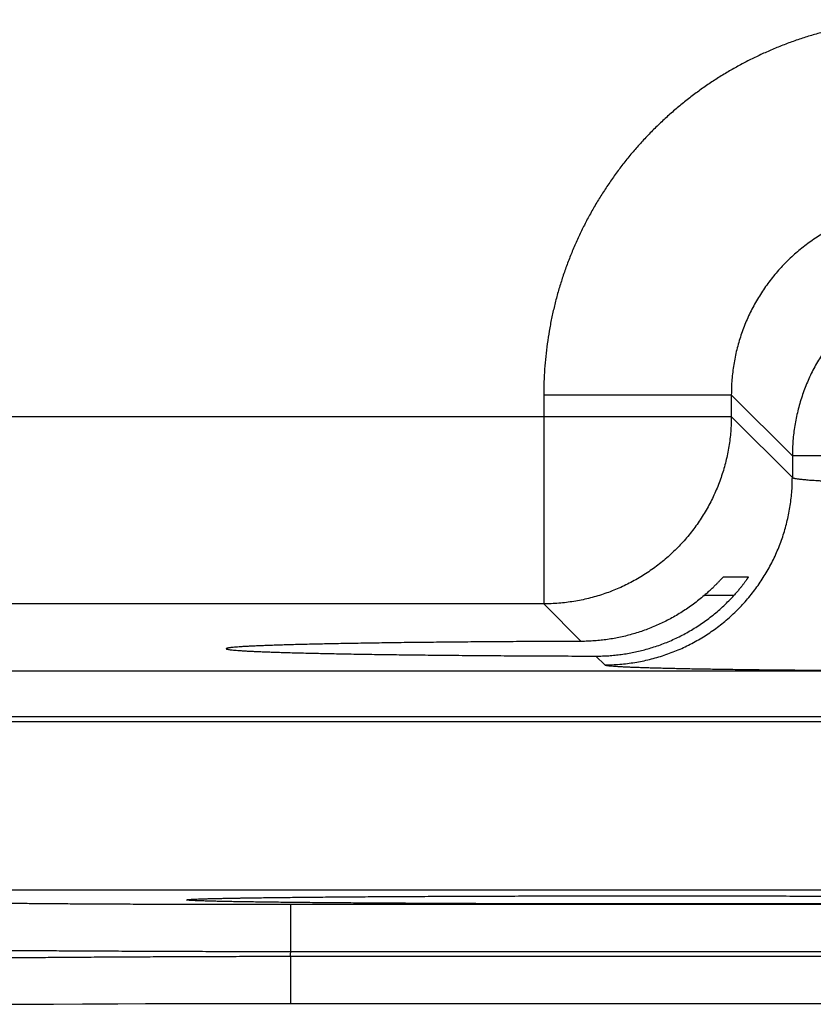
# Model space of a CAD drawing. Header units: inches. Extents: x 0 to 34, y 0 to 22.
# Tile 87 of 105: x 20.017 to 20.347, y 15.457 to 15.866. Entities that reach past the tile are written whole.
import ezdxf

# ---------------------------------------------------------------- set-up
doc = ezdxf.new("R2010")
doc.units = ezdxf.units.IN
doc.header["$LTSCALE"] = 1.87
doc.header["$MEASUREMENT"] = 0
doc.layers.get('0').update_dxf_attribs({"linetype": 'CONTINUOUS'})

msp = doc.modelspace()

# ---------------------------------------------------------------- linework, layer by layer
at = {"color": 7, "linetype": 'CONTINUOUS'}
for p, q in [((20.23508, 15.7104), (20.31307, 15.7104)), ((20.23508, 15.7104), (20.23508, 15.62339)), ((20.31307, 15.7104), (20.33844, 15.68503)), ((20.31307, 15.7104), (20.31307, 15.70137)), ((19.68936, 15.70137), (20.31307, 15.70137)), ((20.31307, 15.70137), (20.33844, 15.676)), ((20.39843, 15.68503), (20.33844, 15.68503)), ((20.33844, 15.68503), (20.33844, 15.676)), ((20.30982, 15.63461), (20.32012, 15.63461)), ((20.31414, 15.62687), (20.30178, 15.62687)), ((20.23508, 15.62339), (19.76735, 15.62339)), ((20.23508, 15.62339), (20.25068, 15.60778)), ((20.2568, 15.60167), (20.26045, 15.59802)), ((13.33862, 15.59557), (20.72891, 15.59557)), ((13.33862, 15.57655), (20.72891, 15.57655)), ((19.94154, 15.5744), (20.61889, 15.5744)), ((19.97998, 15.5044), (20.58045, 15.5044)), ((20.1347, 15.50137), (20.14262, 15.50145)), ((20.14262, 15.50145), (20.15215, 15.50153)), ((20.15215, 15.50153), (20.1642, 15.50161)), ((20.1642, 15.50161), (20.17413, 15.50167)), ((20.17413, 15.50167), (20.18492, 15.50173)), ((20.18492, 15.50173), (20.19595, 15.50178)), ((20.19595, 15.50178), (20.20737, 15.50182)), ((20.20737, 15.50182), (20.21907, 15.50186)), ((20.21907, 15.50186), (20.23103, 15.50189)), ((20.23103, 15.50189), (20.2432, 15.50192)), ((20.2432, 15.50192), (20.25553, 15.50193)), ((20.25553, 15.50193), (20.26796, 15.50194)), ((20.26796, 15.50194), (20.28022, 15.50195)), ((20.28022, 15.50195), (20.29245, 15.50194)), ((20.29245, 15.50194), (20.30487, 15.50193)), ((20.30487, 15.50193), (20.31718, 15.50192)), ((20.31718, 15.50192), (20.32934, 15.50189)), ((20.32934, 15.50189), (20.3413, 15.50186)), ((20.3413, 15.50186), (20.35301, 15.50182)), ((20.08874, 15.50048), (20.08874, 15.50048)), ((20.08874, 15.50048), (20.08876, 15.50048)), ((20.08876, 15.50048), (20.08883, 15.50049)), ((20.08883, 15.50049), (20.08895, 15.5005)), ((20.08895, 15.5005), (20.08912, 15.50051)), ((20.08912, 15.50051), (20.08934, 15.50052)), ((20.08975, 15.50055), (20.09025, 15.50057)), ((20.09025, 15.50057), (20.09086, 15.5006)), ((20.09086, 15.5006), (20.09183, 15.50064)), ((20.09183, 15.50064), (20.09331, 15.50069)), ((20.09331, 15.50069), (20.09519, 15.50075)), ((20.09519, 15.50075), (20.09774, 15.50082)), ((20.09774, 15.50082), (20.10116, 15.5009)), ((20.10116, 15.5009), (20.10461, 15.50097)), ((20.10461, 15.50097), (20.10886, 15.50104)), ((20.10886, 15.50104), (20.11406, 15.50113)), ((20.11406, 15.50113), (20.12035, 15.50121)), ((20.12035, 15.50121), (20.12795, 15.5013)), ((20.12795, 15.5013), (20.1347, 15.50137)), ((20.12985, 15.49841), (20.43058, 15.49841)), ((20.12985, 15.47876), (20.12985, 15.49841)), ((20.12985, 15.47876), (20.43058, 15.47876)), ((20.12982, 15.47683), (20.43061, 15.47683)), ((20.12982, 15.47683), (20.12982, 15.45718)), ((20.01188, 15.45682), (20.02094, 15.45688)), ((20.02094, 15.45688), (20.03124, 15.45694)), ((20.03124, 15.45694), (20.04325, 15.457)), ((20.04325, 15.457), (20.05797, 15.45706)), ((20.05797, 15.45706), (20.06948, 15.4571)), ((20.06948, 15.4571), (20.08136, 15.45713)), ((20.08136, 15.45713), (20.09332, 15.45715)), ((20.09332, 15.45715), (20.10547, 15.45717)), ((20.10547, 15.45717), (20.11773, 15.45718)), ((20.11773, 15.45718), (20.43062, 15.45718))]:
    msp.add_line(p, q, dxfattribs=at)
msp.add_lwpolyline([(20.08934, 15.50052), (20.0896, 15.50054), (20.08975, 15.50055)], dxfattribs=at)
for points, knots in [([(20.39106, 15.86637), (20.38929, 15.86637), (20.38575, 15.86631), (20.38043, 15.86604), (20.37513, 15.86559), (20.36984, 15.86495), (20.36457, 15.86414), (20.35934, 15.86315), (20.35414, 15.86197), (20.34899, 15.86063), (20.34388, 15.8591), (20.33883, 15.8574), (20.33384, 15.85553), (20.32892, 15.85349), (20.32407, 15.85129), (20.31929, 15.84892), (20.31461, 15.84639), (20.31001, 15.8437), (20.3055, 15.84085), (20.3011, 15.83786), (20.2968, 15.83471), (20.29261, 15.83142), (20.28853, 15.82799), (20.28458, 15.82442), (20.28075, 15.82072), (20.27704, 15.81688), (20.27348, 15.81293), (20.27004, 15.80885), (20.26675, 15.80466), (20.2636, 15.80037), (20.26061, 15.79596), (20.25776, 15.79146), (20.25507, 15.78686), (20.25254, 15.78217), (20.25017, 15.7774), (20.24797, 15.77255), (20.24593, 15.76762), (20.24406, 15.76263), (20.24236, 15.75758), (20.24083, 15.75248), (20.23949, 15.74732), (20.23831, 15.74212), (20.23732, 15.73689), (20.2365, 15.73162), (20.23587, 15.72633), (20.23542, 15.72103), (20.23515, 15.71571), (20.23508, 15.71217), (20.23508, 15.7104)], [0, 0, 0, 0, 0.021679, 0.043391, 0.065125, 0.086868, 0.108612, 0.130348, 0.152083, 0.173825, 0.195576, 0.217329, 0.239078, 0.260824, 0.282566, 0.304307, 0.326048, 0.34779, 0.369532, 0.391275, 0.413018, 0.43476, 0.456502, 0.478244, 0.499987, 0.521728, 0.54347, 0.565212, 0.586954, 0.608697, 0.63044, 0.652182, 0.673925, 0.695668, 0.717409, 0.73915, 0.760892, 0.782639, 0.804392, 0.826144, 0.847888, 0.869627, 0.891369, 0.913118, 0.934866, 0.956604, 0.978319, 1, 1, 1, 1]), ([(20.39106, 15.78839), (20.39001, 15.78839), (20.38792, 15.78834), (20.38478, 15.78816), (20.38165, 15.78784), (20.37854, 15.7874), (20.37545, 15.78683), (20.37238, 15.78614), (20.36935, 15.78533), (20.36635, 15.7844), (20.36339, 15.78334), (20.36047, 15.78217), (20.35761, 15.78088), (20.3548, 15.77948), (20.35205, 15.77797), (20.34936, 15.77634), (20.34674, 15.77461), (20.34419, 15.77277), (20.34172, 15.77084), (20.33932, 15.7688), (20.33702, 15.76667), (20.33479, 15.76445), (20.33266, 15.76214), (20.33063, 15.75975), (20.32869, 15.75728), (20.32686, 15.75473), (20.32512, 15.75211), (20.3235, 15.74942), (20.32198, 15.74667), (20.32058, 15.74386), (20.31929, 15.74099), (20.31812, 15.73808), (20.31706, 15.73512), (20.31613, 15.73212), (20.31531, 15.72908), (20.31462, 15.72601), (20.31406, 15.72292), (20.31362, 15.71981), (20.3133, 15.71668), (20.31311, 15.71354), (20.31307, 15.71145), (20.31307, 15.7104)], [0, 0, 0, 0, 0.025651, 0.0513, 0.076947, 0.102591, 0.128237, 0.153883, 0.179527, 0.205168, 0.230806, 0.256442, 0.282076, 0.307709, 0.333341, 0.358973, 0.384606, 0.410237, 0.435867, 0.461498, 0.487129, 0.512759, 0.538389, 0.564021, 0.589654, 0.615288, 0.640922, 0.666557, 0.692194, 0.717832, 0.74347, 0.769112, 0.794758, 0.820409, 0.846064, 0.871721, 0.897376, 0.923029, 0.948682, 0.974339, 1, 1, 1, 1]), ([(20.41643, 15.76302), (20.41538, 15.76302), (20.41329, 15.76297), (20.41015, 15.76278), (20.40702, 15.76247), (20.40391, 15.76202), (20.40082, 15.76146), (20.39776, 15.76076), (20.39472, 15.75995), (20.39172, 15.75901), (20.38876, 15.75796), (20.38584, 15.75678), (20.38298, 15.75549), (20.38017, 15.75409), (20.37742, 15.75257), (20.37473, 15.75095), (20.37211, 15.74922), (20.36957, 15.74738), (20.36709, 15.74544), (20.3647, 15.74341), (20.36239, 15.74128), (20.36017, 15.73906), (20.35804, 15.73675), (20.35601, 15.73436), (20.35407, 15.73188), (20.35223, 15.72933), (20.3505, 15.72671), (20.34887, 15.72402), (20.34736, 15.72127), (20.34595, 15.71846), (20.34466, 15.71559), (20.34349, 15.71268), (20.34244, 15.70972), (20.3415, 15.70672), (20.34069, 15.70368), (20.34, 15.70062), (20.33943, 15.69753), (20.33899, 15.69442), (20.33867, 15.6913), (20.33848, 15.68817), (20.33844, 15.68607), (20.33844, 15.68503)], [0, 0, 0, 0, 0.025649, 0.051299, 0.076949, 0.102599, 0.12825, 0.153902, 0.179554, 0.205206, 0.230861, 0.256516, 0.282163, 0.307798, 0.333428, 0.359062, 0.384696, 0.410327, 0.435953, 0.461578, 0.487206, 0.512843, 0.538488, 0.564134, 0.589778, 0.615424, 0.641077, 0.666731, 0.692383, 0.718035, 0.74369, 0.769342, 0.794985, 0.820622, 0.846261, 0.871901, 0.897532, 0.923151, 0.948764, 0.974379, 1, 1, 1, 1]), ([(20.31307, 15.70137), (20.31307, 15.70033), (20.31303, 15.69823), (20.31284, 15.6951), (20.31252, 15.69197), (20.31208, 15.68886), (20.31151, 15.68577), (20.31082, 15.68271), (20.31001, 15.67967), (20.30907, 15.67667), (20.30802, 15.67371), (20.30684, 15.6708), (20.30555, 15.66794), (20.30415, 15.66513), (20.30263, 15.66237), (20.30101, 15.65969), (20.29928, 15.65706), (20.29744, 15.65452), (20.2955, 15.65204), (20.29346, 15.64965), (20.29133, 15.64734), (20.28911, 15.64512), (20.2868, 15.64299), (20.28441, 15.64095), (20.28194, 15.63902), (20.27939, 15.63718), (20.27677, 15.63545), (20.27408, 15.63382), (20.27133, 15.63231), (20.26852, 15.6309), (20.26565, 15.62961), (20.26274, 15.62844), (20.25978, 15.62738), (20.25678, 15.62645), (20.25375, 15.62563), (20.25068, 15.62494), (20.24759, 15.62438), (20.24448, 15.62394), (20.24136, 15.62362), (20.23822, 15.62343), (20.23613, 15.62339), (20.23508, 15.62339)], [0, 0, 0, 0, 0.02564, 0.05128, 0.076921, 0.102562, 0.128203, 0.153844, 0.179486, 0.205128, 0.23077, 0.256413, 0.282055, 0.307698, 0.333341, 0.358984, 0.384628, 0.410271, 0.435915, 0.461558, 0.487202, 0.512845, 0.538489, 0.564132, 0.589776, 0.615419, 0.641062, 0.666705, 0.692348, 0.71799, 0.743634, 0.769276, 0.794917, 0.820558, 0.846199, 0.871842, 0.897484, 0.923122, 0.948753, 0.974378, 1, 1, 1, 1]), ([(20.26045, 15.59802), (20.2615, 15.59802), (20.26359, 15.59806), (20.26673, 15.59825), (20.26985, 15.59857), (20.27296, 15.59901), (20.27605, 15.59958), (20.27912, 15.60027), (20.28215, 15.60108), (20.28515, 15.60202), (20.28811, 15.60307), (20.29103, 15.60424), (20.29389, 15.60553), (20.2967, 15.60694), (20.29945, 15.60845), (20.30214, 15.61008), (20.30476, 15.61181), (20.30731, 15.61365), (20.30978, 15.61559), (20.31218, 15.61762), (20.31448, 15.61975), (20.31671, 15.62197), (20.31884, 15.62428), (20.32087, 15.62668), (20.32281, 15.62915), (20.32465, 15.6317), (20.32638, 15.63432), (20.328, 15.63701), (20.32952, 15.63976), (20.33092, 15.64257), (20.33221, 15.64543), (20.33339, 15.64835), (20.33444, 15.65131), (20.33538, 15.6543), (20.33619, 15.65734), (20.33688, 15.6604), (20.33745, 15.66349), (20.33789, 15.6666), (20.33821, 15.66973), (20.3384, 15.67286), (20.33844, 15.67496), (20.33844, 15.676)], [0, 0, 0, 0, 0.025639, 0.051278, 0.076917, 0.102557, 0.128197, 0.153837, 0.179478, 0.205119, 0.23076, 0.256401, 0.282043, 0.307684, 0.333326, 0.358968, 0.38461, 0.410253, 0.435895, 0.461538, 0.48718, 0.512822, 0.538465, 0.564107, 0.58975, 0.615392, 0.641034, 0.666676, 0.692318, 0.717959, 0.743601, 0.769242, 0.794883, 0.820523, 0.846164, 0.871804, 0.897444, 0.923083, 0.948722, 0.974361, 1, 1, 1, 1]), ([(20.33844, 15.676), (20.33846, 15.67596), (20.33857, 15.67587), (20.33879, 15.67578), (20.33911, 15.67568), (20.33955, 15.67558), (20.34009, 15.67548), (20.34075, 15.67538), (20.34151, 15.67528), (20.34237, 15.67519), (20.34334, 15.67509), (20.34442, 15.675), (20.34559, 15.6749), (20.34686, 15.67481), (20.34823, 15.67473), (20.34969, 15.67464), (20.35125, 15.67456), (20.35289, 15.67448), (20.35461, 15.6744), (20.35642, 15.67433), (20.3583, 15.67425), (20.36026, 15.67419), (20.36229, 15.67412), (20.36439, 15.67406), (20.36655, 15.674), (20.36877, 15.67395), (20.37104, 15.6739), (20.37337, 15.67386), (20.37574, 15.67382), (20.37815, 15.67378), (20.3806, 15.67375), (20.38308, 15.67372), (20.3856, 15.67369), (20.38814, 15.67367), (20.3907, 15.67366), (20.39327, 15.67365), (20.39585, 15.67364), (20.39757, 15.67364), (20.39843, 15.67364)], [0, 0, 0, 0, 0.002411, 0.006344, 0.011995, 0.019417, 0.028621, 0.039606, 0.052358, 0.066859, 0.083083, 0.101004, 0.12059, 0.141806, 0.164613, 0.18897, 0.214829, 0.242144, 0.27086, 0.300929, 0.332297, 0.364911, 0.398711, 0.43363, 0.469593, 0.506523, 0.544344, 0.582996, 0.622419, 0.662553, 0.703333, 0.744679, 0.78651, 0.828742, 0.871293, 0.914076, 0.957009, 1, 1, 1, 1]), ([(20.30178, 15.62687), (20.30203, 15.62709), (20.30252, 15.62752), (20.30323, 15.62816), (20.30391, 15.62878), (20.30455, 15.62937), (20.30516, 15.62995), (20.30572, 15.63049), (20.30625, 15.63101), (20.30674, 15.63149), (20.30719, 15.63194), (20.30759, 15.63236), (20.30796, 15.63274), (20.30829, 15.63308), (20.30858, 15.63338), (20.30884, 15.63365), (20.30907, 15.63388), (20.30926, 15.63408), (20.30942, 15.63424), (20.30955, 15.63438), (20.30966, 15.63448), (20.30973, 15.63455), (20.30978, 15.63459), (20.30981, 15.63461), (20.30982, 15.63461)], [0, 0, 0, 0, 0.088931, 0.174829, 0.257245, 0.335801, 0.410454, 0.481051, 0.547236, 0.608744, 0.665527, 0.717548, 0.764763, 0.807254, 0.845074, 0.878393, 0.907286, 0.931954, 0.952524, 0.969166, 0.982069, 0.991381, 0.99729, 1, 1, 1, 1]), ([(20.32012, 15.63461), (20.32012, 15.63461), (20.32012, 15.63458), (20.3201, 15.63455), (20.32006, 15.63446), (20.32, 15.63436), (20.31991, 15.63421), (20.3198, 15.63404), (20.31966, 15.63383), (20.3195, 15.63359), (20.31931, 15.63331), (20.31909, 15.63299), (20.31884, 15.63264), (20.31856, 15.63225), (20.31825, 15.63183), (20.31791, 15.63138), (20.31754, 15.6309), (20.31714, 15.63039), (20.31671, 15.62985), (20.31624, 15.62929), (20.31575, 15.6287), (20.31524, 15.6281), (20.3147, 15.62749), (20.31433, 15.62708), (20.31414, 15.62687)], [0, 0, 0, 0, 0.001564, 0.006454, 0.015157, 0.02786, 0.044689, 0.06581, 0.091307, 0.121308, 0.155886, 0.195096, 0.238997, 0.287544, 0.340764, 0.398514, 0.460752, 0.527239, 0.597835, 0.672201, 0.750067, 0.830946, 0.914422, 1, 1, 1, 1]), ([(20.28022, 15.60524), (20.28111, 15.60552), (20.2829, 15.60611), (20.28554, 15.60711), (20.28816, 15.6082), (20.29076, 15.6094), (20.29331, 15.6107), (20.29583, 15.6121), (20.29832, 15.61361), (20.30075, 15.61521), (20.30314, 15.61691), (20.30547, 15.61871), (20.30774, 15.62061), (20.30995, 15.62261), (20.31209, 15.62469), (20.31346, 15.62614), (20.31414, 15.62687)], [0, 0, 0, 0, 0.069136, 0.138621, 0.208415, 0.2785, 0.348981, 0.419848, 0.491067, 0.562688, 0.634741, 0.70715, 0.779859, 0.852937, 0.92634, 1, 1, 1, 1]), ([(20.30178, 15.62687), (20.30105, 15.62625), (20.29958, 15.62503), (20.29732, 15.62328), (20.295, 15.62162), (20.29263, 15.62006), (20.29022, 15.61858), (20.28777, 15.61721), (20.28529, 15.61592), (20.28277, 15.61473), (20.28107, 15.614), (20.28022, 15.61365)], [0, 0, 0, 0, 0.113112, 0.225763, 0.337878, 0.449499, 0.560658, 0.671269, 0.781368, 0.890975, 1, 1, 1, 1]), ([(20.28022, 15.61365), (20.27936, 15.6133), (20.27763, 15.61262), (20.275, 15.61171), (20.27236, 15.61089), (20.2697, 15.61017), (20.26702, 15.60954), (20.26432, 15.60901), (20.26161, 15.60857), (20.25889, 15.60822), (20.25616, 15.60798), (20.25343, 15.60782), (20.2516, 15.60779), (20.25068, 15.60778)], [0, 0, 0, 0, 0.092045, 0.183763, 0.275114, 0.366132, 0.456967, 0.547658, 0.638188, 0.728594, 0.819036, 0.90951, 1, 1, 1, 1]), ([(20.25068, 15.60778), (20.24877, 15.60778), (20.24494, 15.60777), (20.23923, 15.60774), (20.23356, 15.60772), (20.22795, 15.60769), (20.22239, 15.60766), (20.21689, 15.60762), (20.21146, 15.60759), (20.20611, 15.60755), (20.20084, 15.6075), (20.19565, 15.60745), (20.19056, 15.6074), (20.18556, 15.60735), (20.18067, 15.60729), (20.17589, 15.60724), (20.17122, 15.60717), (20.16667, 15.60711), (20.16224, 15.60704), (20.15794, 15.60697), (20.15378, 15.6069), (20.14975, 15.60683), (20.14587, 15.60675), (20.14213, 15.60667), (20.13854, 15.60659), (20.13511, 15.60651), (20.13184, 15.60643), (20.12873, 15.60634), (20.12578, 15.60625), (20.123, 15.60616), (20.1204, 15.60607), (20.11796, 15.60598), (20.11571, 15.60588), (20.11363, 15.60579), (20.11174, 15.60569), (20.11003, 15.6056), (20.10851, 15.6055), (20.10717, 15.6054), (20.10603, 15.6053), (20.10507, 15.6052), (20.10431, 15.6051), (20.10371, 15.60501), (20.10337, 15.6049), (20.1031, 15.60484), (20.10309, 15.60475), (20.10309, 15.60474)], [0, 0, 0, 0, 0.038942, 0.07763, 0.116005, 0.154044, 0.191694, 0.228914, 0.265673, 0.301916, 0.337619, 0.372733, 0.407219, 0.44105, 0.474173, 0.506568, 0.538191, 0.569005, 0.598986, 0.628089, 0.656294, 0.683565, 0.709868, 0.735184, 0.759475, 0.782723, 0.804899, 0.825975, 0.845938, 0.864756, 0.882414, 0.898894, 0.914172, 0.928239, 0.941075, 0.952667, 0.963006, 0.972076, 0.979874, 0.986389, 0.991619, 0.995564, 0.998233, 0.999681, 1, 1, 1, 1]), ([(20.10309, 15.60474), (20.10309, 15.60472), (20.10311, 15.60462), (20.10338, 15.60457), (20.10374, 15.60445), (20.10434, 15.60437), (20.10512, 15.60426), (20.10609, 15.60417), (20.10724, 15.60407), (20.10859, 15.60397), (20.11012, 15.60387), (20.11184, 15.60377), (20.11375, 15.60368), (20.11583, 15.60358), (20.1181, 15.60349), (20.12054, 15.6034), (20.12316, 15.60331), (20.12594, 15.60322), (20.1289, 15.60313), (20.13202, 15.60304), (20.1353, 15.60296), (20.13874, 15.60287), (20.14234, 15.60279), (20.14608, 15.60272), (20.14998, 15.60264), (20.15401, 15.60257), (20.15818, 15.60249), (20.16249, 15.60243), (20.16692, 15.60236), (20.17148, 15.60229), (20.17616, 15.60223), (20.18095, 15.60217), (20.18584, 15.60212), (20.19084, 15.60207), (20.19594, 15.60202), (20.20113, 15.60197), (20.20641, 15.60192), (20.21177, 15.60188), (20.2172, 15.60185), (20.2227, 15.60181), (20.22826, 15.60178), (20.23388, 15.60175), (20.23955, 15.60173), (20.24527, 15.6017), (20.25102, 15.60169), (20.25487, 15.60168), (20.2568, 15.60167)], [0, 0, 0, 0, 0.000359, 0.001812, 0.004445, 0.008302, 0.013394, 0.01972, 0.027276, 0.036057, 0.046051, 0.057252, 0.069645, 0.083217, 0.097957, 0.113843, 0.130865, 0.149, 0.168226, 0.18853, 0.20988, 0.232262, 0.255647, 0.280006, 0.305322, 0.331557, 0.35869, 0.38669, 0.41552, 0.44516, 0.475565, 0.506712, 0.538564, 0.571079, 0.604236, 0.637985, 0.672297, 0.707136, 0.742451, 0.778223, 0.814397, 0.85094, 0.887817, 0.924973, 0.962385, 1, 1, 1, 1]), ([(20.2568, 15.60167), (20.25768, 15.60167), (20.25944, 15.6017), (20.26208, 15.60182), (20.26471, 15.60204), (20.26733, 15.60235), (20.26993, 15.60274), (20.27253, 15.60323), (20.27511, 15.6038), (20.27768, 15.60447), (20.27937, 15.60497), (20.28022, 15.60524)], [0, 0, 0, 0, 0.111186, 0.222222, 0.333099, 0.443931, 0.554826, 0.665779, 0.776903, 0.88831, 1, 1, 1, 1]), ([(20.26045, 15.59802), (20.2605, 15.59797), (20.26068, 15.59791), (20.26102, 15.59783), (20.26154, 15.59775), (20.26222, 15.59767), (20.26308, 15.59759), (20.2641, 15.5975), (20.26529, 15.59742), (20.26665, 15.59734), (20.26817, 15.59726), (20.26985, 15.59718), (20.27169, 15.5971), (20.2737, 15.59703), (20.27585, 15.59695), (20.27816, 15.59688), (20.28062, 15.5968), (20.28323, 15.59673), (20.28598, 15.59666), (20.28887, 15.59659), (20.2919, 15.59653), (20.29506, 15.59646), (20.29835, 15.5964), (20.30176, 15.59634), (20.30529, 15.59628), (20.30895, 15.59622), (20.31271, 15.59617), (20.31658, 15.59612), (20.32055, 15.59607), (20.32461, 15.59602), (20.32877, 15.59598), (20.33302, 15.59594), (20.33735, 15.5959), (20.34175, 15.59586), (20.34622, 15.59583), (20.35077, 15.5958), (20.35537, 15.59577), (20.36002, 15.59574), (20.36472, 15.59572), (20.36946, 15.5957), (20.37424, 15.59569), (20.37905, 15.59567), (20.38388, 15.59566), (20.38873, 15.59565), (20.39358, 15.59565), (20.39681, 15.59565), (20.39843, 15.59565)], [0, 0, 0, 0, 0.00138, 0.003934, 0.007707, 0.012704, 0.018924, 0.02636, 0.035009, 0.04486, 0.055901, 0.068115, 0.081484, 0.095996, 0.111639, 0.128389, 0.146223, 0.165117, 0.185054, 0.20601, 0.227955, 0.250859, 0.274693, 0.299432, 0.325049, 0.351507, 0.37877, 0.406804, 0.435579, 0.465059, 0.495205, 0.525977, 0.557335, 0.589244, 0.621669, 0.654569, 0.687908, 0.721636, 0.7557, 0.790054, 0.824669, 0.859514, 0.894535, 0.929668, 0.964846, 1, 1, 1, 1]), ([(20.08874, 15.50051), (20.08902, 15.50053), (20.0897, 15.50056), (20.09085, 15.50062), (20.09226, 15.50067), (20.09387, 15.50072), (20.09567, 15.50077), (20.09767, 15.50082), (20.09986, 15.50088), (20.10223, 15.50093), (20.1048, 15.50098), (20.10755, 15.50103), (20.11047, 15.50107), (20.11358, 15.50112), (20.11686, 15.50117), (20.12032, 15.50121), (20.12394, 15.50126), (20.12772, 15.5013), (20.13167, 15.50134), (20.13577, 15.50139), (20.14002, 15.50143), (20.14442, 15.50146), (20.14896, 15.5015), (20.15364, 15.50154), (20.15845, 15.50157), (20.16339, 15.50161), (20.16846, 15.50164), (20.17364, 15.50167), (20.17893, 15.5017), (20.18433, 15.50173), (20.18983, 15.50175), (20.19542, 15.50178), (20.2011, 15.5018), (20.20687, 15.50182), (20.21271, 15.50184), (20.21862, 15.50186), (20.22459, 15.50188), (20.23063, 15.50189), (20.23671, 15.50191), (20.24284, 15.50192), (20.24902, 15.50193), (20.25522, 15.50193), (20.26145, 15.50194), (20.2677, 15.50195), (20.27396, 15.50195), (20.27813, 15.50195), (20.28022, 15.50195)], [0, 0, 0, 0, 0.004383, 0.010717, 0.018088, 0.026488, 0.035907, 0.046338, 0.05777, 0.070191, 0.083586, 0.097941, 0.113242, 0.129475, 0.146621, 0.164663, 0.18358, 0.203352, 0.22396, 0.245384, 0.2676, 0.290585, 0.314313, 0.338759, 0.363899, 0.38971, 0.416161, 0.443222, 0.470867, 0.499071, 0.527805, 0.557031, 0.586711, 0.616821, 0.647333, 0.678213, 0.709427, 0.740942, 0.772727, 0.804755, 0.837, 0.869427, 0.901988, 0.934636, 0.967322, 1, 1, 1, 1]), ([(20.28022, 15.50195), (20.2823, 15.50195), (20.28648, 15.50195), (20.29273, 15.50195), (20.29898, 15.50194), (20.30522, 15.50193), (20.31142, 15.50193), (20.31759, 15.50192), (20.32373, 15.50191), (20.32981, 15.50189), (20.33585, 15.50188), (20.34182, 15.50186), (20.34773, 15.50184), (20.35357, 15.50182), (20.35933, 15.5018), (20.36501, 15.50178), (20.3706, 15.50175), (20.3761, 15.50173), (20.38149, 15.5017), (20.38678, 15.50167), (20.39196, 15.50164), (20.39703, 15.50161), (20.40197, 15.50157), (20.40678, 15.50154), (20.41146, 15.5015), (20.416, 15.50146), (20.4204, 15.50143), (20.42466, 15.50139), (20.42876, 15.50134), (20.4327, 15.5013), (20.43649, 15.50126), (20.44011, 15.50121), (20.44356, 15.50117), (20.44684, 15.50112), (20.44995, 15.50107), (20.45288, 15.50103), (20.45563, 15.50098), (20.45819, 15.50093), (20.46057, 15.50088), (20.46276, 15.50082), (20.46476, 15.50077), (20.46656, 15.50072), (20.46817, 15.50067), (20.46958, 15.50062), (20.47073, 15.50056), (20.47141, 15.50053), (20.47169, 15.50051)], [0, 0, 0, 0, 0.032696, 0.065391, 0.09804, 0.130599, 0.163025, 0.195274, 0.227311, 0.259103, 0.290621, 0.321832, 0.352706, 0.383211, 0.413316, 0.44299, 0.472198, 0.500909, 0.529093, 0.556729, 0.583794, 0.610252, 0.636065, 0.661206, 0.685654, 0.709385, 0.732372, 0.754591, 0.776018, 0.796629, 0.816405, 0.835323, 0.853367, 0.870517, 0.886753, 0.902057, 0.916415, 0.929812, 0.942235, 0.95367, 0.964104, 0.973526, 0.981928, 0.989301, 0.995638, 1, 1, 1, 1]), ([(19.9799, 15.49972), (19.9799, 15.49969), (19.98007, 15.49967), (19.98028, 15.49962), (19.98075, 15.49958), (19.98135, 15.49954), (19.98213, 15.49949), (19.98309, 15.49945), (19.98421, 15.49941), (19.98551, 15.49936), (19.98698, 15.49932), (19.98861, 15.49928), (19.9904, 15.49924), (19.99236, 15.4992), (19.99448, 15.49916), (19.99676, 15.49912), (19.99919, 15.49908), (20.00177, 15.49904), (20.00451, 15.499), (20.00739, 15.49896), (20.01041, 15.49893), (20.01357, 15.49889), (20.01687, 15.49886), (20.0203, 15.49883), (20.02385, 15.49879), (20.02753, 15.49876), (20.03133, 15.49873), (20.03524, 15.4987), (20.03927, 15.49868), (20.0434, 15.49865), (20.04763, 15.49863), (20.05196, 15.4986), (20.05637, 15.49858), (20.06088, 15.49856), (20.06546, 15.49854), (20.07012, 15.49852), (20.07485, 15.4985), (20.07964, 15.49849), (20.08449, 15.49847), (20.0894, 15.49846), (20.09435, 15.49845), (20.09934, 15.49844), (20.10437, 15.49843), (20.10943, 15.49842), (20.11451, 15.49842), (20.11961, 15.49841), (20.12473, 15.49841), (20.12814, 15.49841), (20.12985, 15.49841)], [0, 0, 0, 0, 0.000655, 0.002427, 0.005351, 0.00943, 0.014662, 0.021041, 0.028558, 0.037209, 0.046984, 0.057874, 0.069861, 0.08293, 0.097064, 0.112251, 0.128473, 0.145712, 0.163944, 0.18315, 0.203311, 0.2244, 0.246392, 0.269261, 0.292981, 0.317525, 0.342866, 0.368973, 0.395816, 0.423362, 0.451581, 0.480439, 0.509904, 0.539939, 0.570508, 0.60158, 0.633123, 0.6651, 0.697467, 0.730182, 0.763204, 0.796496, 0.830024, 0.863758, 0.897664, 0.931701, 0.965828, 1, 1, 1, 1]), ([(20.28022, 15.49857), (20.27813, 15.49857), (20.27396, 15.49857), (20.2677, 15.49857), (20.26145, 15.49858), (20.25522, 15.49858), (20.24901, 15.49859), (20.24284, 15.4986), (20.23671, 15.49861), (20.23062, 15.49862), (20.22459, 15.49864), (20.21861, 15.49866), (20.2127, 15.49867), (20.20686, 15.49869), (20.2011, 15.49871), (20.19542, 15.49874), (20.18983, 15.49876), (20.18433, 15.49879), (20.17894, 15.49882), (20.17365, 15.49885), (20.16847, 15.49888), (20.1634, 15.49891), (20.15846, 15.49894), (20.15365, 15.49898), (20.14897, 15.49901), (20.14443, 15.49905), (20.14003, 15.49909), (20.13578, 15.49913), (20.13168, 15.49917), (20.12773, 15.49922), (20.12395, 15.49926), (20.12032, 15.4993), (20.11687, 15.49935), (20.11359, 15.4994), (20.11048, 15.49944), (20.10755, 15.49949), (20.1048, 15.49954), (20.10224, 15.49959), (20.09986, 15.49964), (20.09767, 15.49969), (20.09568, 15.49974), (20.09387, 15.4998), (20.09227, 15.49985), (20.09086, 15.4999), (20.08965, 15.49995), (20.08863, 15.5), (20.08783, 15.50007), (20.08719, 15.50009), (20.08685, 15.50019), (20.08653, 15.50016), (20.08653, 15.50035), (20.08685, 15.50032), (20.08719, 15.50042), (20.08783, 15.50045), (20.08835, 15.50049), (20.08868, 15.50051), (20.08874, 15.50051)], [0, 0, 0, 0, 0.031946, 0.063892, 0.095792, 0.127605, 0.159287, 0.190796, 0.222098, 0.253161, 0.283956, 0.314451, 0.344617, 0.374422, 0.403838, 0.432831, 0.461369, 0.489421, 0.516959, 0.543961, 0.570406, 0.596257, 0.621478, 0.646043, 0.66993, 0.693116, 0.715577, 0.737286, 0.758221, 0.77836, 0.797681, 0.816166, 0.833796, 0.850552, 0.866416, 0.881369, 0.895397, 0.908487, 0.920625, 0.931798, 0.941993, 0.951198, 0.959408, 0.966612, 0.972803, 0.977975, 0.982121, 0.98524, 0.987333, 0.988409, 0.988688, 0.989762, 0.991853, 0.99497, 0.999114, 1, 1, 1, 1]), ([(20.47169, 15.50051), (20.47175, 15.50051), (20.47208, 15.50049), (20.4726, 15.50045), (20.47324, 15.50042), (20.47359, 15.50032), (20.4739, 15.50035), (20.4739, 15.50016), (20.47359, 15.50019), (20.47324, 15.50009), (20.4726, 15.50007), (20.47181, 15.5), (20.47079, 15.49995), (20.46958, 15.4999), (20.46817, 15.49985), (20.46656, 15.4998), (20.46476, 15.49974), (20.46276, 15.49969), (20.46058, 15.49964), (20.4582, 15.49959), (20.45564, 15.49954), (20.45289, 15.49949), (20.44996, 15.49944), (20.44685, 15.4994), (20.44357, 15.49935), (20.44012, 15.4993), (20.4365, 15.49926), (20.43271, 15.49922), (20.42877, 15.49917), (20.42467, 15.49913), (20.42041, 15.49909), (20.41601, 15.49905), (20.41147, 15.49901), (20.40679, 15.49898), (20.40198, 15.49894), (20.39704, 15.49891), (20.39198, 15.49888), (20.3868, 15.49885), (20.3815, 15.49882), (20.37611, 15.49879), (20.37061, 15.49876), (20.36501, 15.49874), (20.35933, 15.49871), (20.35357, 15.49869), (20.34773, 15.49867), (20.34181, 15.49866), (20.33584, 15.49864), (20.32981, 15.49862), (20.32372, 15.49861), (20.31759, 15.4986), (20.31142, 15.49859), (20.30521, 15.49858), (20.29898, 15.49858), (20.29273, 15.49857), (20.28647, 15.49857), (20.2823, 15.49857), (20.28022, 15.49857)], [0, 0, 0, 0, 0.00091, 0.005056, 0.008175, 0.010268, 0.011344, 0.011623, 0.012697, 0.014788, 0.017905, 0.022048, 0.027216, 0.033405, 0.040607, 0.048814, 0.058018, 0.068209, 0.079379, 0.091515, 0.104602, 0.118628, 0.133578, 0.149439, 0.166192, 0.18382, 0.202303, 0.221622, 0.241757, 0.262689, 0.284396, 0.306854, 0.330038, 0.353923, 0.378487, 0.403705, 0.42955, 0.455991, 0.483001, 0.510558, 0.538633, 0.567189, 0.596189, 0.625609, 0.65542, 0.685592, 0.716091, 0.746883, 0.777938, 0.809232, 0.840738, 0.872421, 0.904235, 0.936135, 0.968072, 1, 1, 1, 1]), ([(19.95999, 15.48004), (19.96012, 15.48004), (19.96032, 15.47999), (19.96083, 15.47997), (19.96147, 15.47993), (19.96233, 15.4799), (19.96337, 15.47987), (19.96459, 15.47984), (19.966, 15.4798), (19.96759, 15.47977), (19.96936, 15.47973), (19.97132, 15.4797), (19.97345, 15.47967), (19.97575, 15.47963), (19.97822, 15.4796), (19.98087, 15.47956), (19.98368, 15.47953), (19.98665, 15.4795), (19.98979, 15.47946), (19.99308, 15.47943), (19.99652, 15.4794), (20.00011, 15.47937), (20.00385, 15.47934), (20.00772, 15.4793), (20.01174, 15.47927), (20.01588, 15.47924), (20.02015, 15.47921), (20.02455, 15.47918), (20.02906, 15.47916), (20.03369, 15.47913), (20.03842, 15.4791), (20.04325, 15.47907), (20.04819, 15.47905), (20.05321, 15.47902), (20.05832, 15.479), (20.06351, 15.47897), (20.06877, 15.47895), (20.0741, 15.47893), (20.0795, 15.47891), (20.08495, 15.47889), (20.09045, 15.47887), (20.096, 15.47885), (20.10158, 15.47883), (20.1072, 15.47882), (20.11284, 15.4788), (20.1185, 15.47879), (20.12417, 15.47877), (20.12796, 15.47877), (20.12985, 15.47876)], [0, 0, 0, 0, 0.001685, 0.004482, 0.008389, 0.013402, 0.019517, 0.026728, 0.035026, 0.044403, 0.054847, 0.066348, 0.078889, 0.092456, 0.107036, 0.122613, 0.139169, 0.156686, 0.175142, 0.194518, 0.214794, 0.235946, 0.257948, 0.280776, 0.304407, 0.328813, 0.353971, 0.379854, 0.406431, 0.433669, 0.461539, 0.490013, 0.519059, 0.548641, 0.578727, 0.609285, 0.640285, 0.671693, 0.703469, 0.735577, 0.767978, 0.800636, 0.833516, 0.866581, 0.899798, 0.933131, 0.966544, 1, 1, 1, 1]), ([(20.12982, 15.47683), (20.12982, 15.47705), (20.12983, 15.47748), (20.12984, 15.47812), (20.12985, 15.47855), (20.12985, 15.47876)], [0, 0, 0, 0, 0.333333, 0.666666, 1, 1, 1, 1]), ([(19.95991, 15.47522), (19.96003, 15.47523), (19.96024, 15.47528), (19.96074, 15.47531), (19.96139, 15.47536), (19.96225, 15.4754), (19.96329, 15.47545), (19.96451, 15.47549), (19.96592, 15.47554), (19.96751, 15.47558), (19.96929, 15.47563), (19.97124, 15.47567), (19.97337, 15.47572), (19.97567, 15.47576), (19.97815, 15.47581), (19.9808, 15.47585), (19.98361, 15.47589), (19.98658, 15.47594), (19.98972, 15.47598), (19.99301, 15.47602), (19.99645, 15.47606), (20.00004, 15.47611), (20.00378, 15.47615), (20.00766, 15.47619), (20.01167, 15.47622), (20.01582, 15.47626), (20.02009, 15.4763), (20.02449, 15.47634), (20.029, 15.47637), (20.03363, 15.47641), (20.03836, 15.47644), (20.0432, 15.47647), (20.04813, 15.47651), (20.05316, 15.47654), (20.05827, 15.47657), (20.06346, 15.47659), (20.06872, 15.47662), (20.07406, 15.47665), (20.07945, 15.47667), (20.08491, 15.4767), (20.09041, 15.47672), (20.09596, 15.47674), (20.10155, 15.47676), (20.10716, 15.47678), (20.1128, 15.47679), (20.11847, 15.47681), (20.12414, 15.47682), (20.12793, 15.47683), (20.12982, 15.47683)], [0, 0, 0, 0, 0.001699, 0.004506, 0.008421, 0.013441, 0.019563, 0.026778, 0.035081, 0.044461, 0.054907, 0.066407, 0.078947, 0.092516, 0.107097, 0.122675, 0.139229, 0.156744, 0.175201, 0.194578, 0.21485, 0.235997, 0.257996, 0.280824, 0.304456, 0.328865, 0.354023, 0.379901, 0.406473, 0.433712, 0.461584, 0.490056, 0.519099, 0.548681, 0.57877, 0.60933, 0.640325, 0.671725, 0.703498, 0.735604, 0.768006, 0.800666, 0.833547, 0.866615, 0.899831, 0.933158, 0.966558, 1, 1, 1, 1])]:
    msp.add_open_spline(points, degree=3, knots=knots, dxfattribs=at)

doc.saveas('drawing.dxf')
